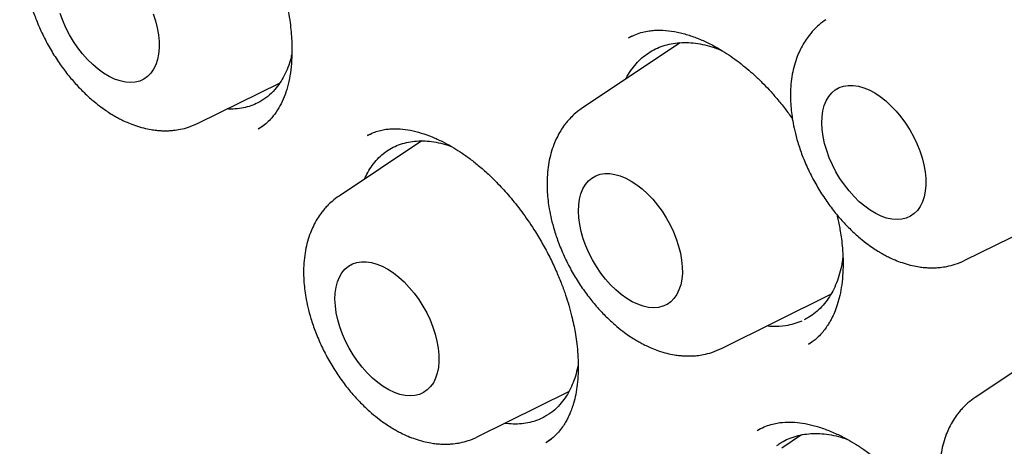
# Model space of a CAD drawing. Header units: millimetres. Extents: x 8 to 916, y 12 to 932.
# Tile 31 of 69: x 847.58 to 855.79, y 415.32 to 418.87. Entities that reach past the tile are written whole.
import ezdxf

# ---------------------------------------------------------------- set-up
doc = ezdxf.new("R2010")
doc.units = ezdxf.units.MM

msp = doc.modelspace()

# ---------------------------------------------------------------- linework, layer by layer
at = {"color": 7, "linetype": 'Continuous', "lineweight": 30}
for p, q in [((852.6798, 418.7352), (852.6565, 418.7242)), ((853.0836, 418.6819), (852.2686, 418.1388)), ((849.0637, 418.0106), (849.7464, 418.3484)), ((849.5641, 417.964), (849.6125, 417.9954)), ((850.5057, 417.9224), (850.4738, 417.9075)), ((850.928, 417.8634), (850.2387, 417.4041)), ((855.4563, 416.8683), (856.5932, 417.4308)), ((853.4264, 416.1335), (854.3396, 416.5854)), ((856.4282, 416.3156), (855.5414, 415.7247)), ((854.1534, 416.1697), (854.1819, 416.1888)), ((851.3965, 415.3988), (852.155, 415.7741)), ((851.9691, 415.3521), (852.0112, 415.3811)), ((854.0945, 415.4129), (853.9309, 415.3039))]:
    msp.add_line(p, q, dxfattribs=at)
at = {"color": 7, "linetype": 'Continuous', "lineweight": 30, "flags": 128}
for points in [[(848.688, 418.9238), (848.7074, 418.8642), (848.7224, 418.8052), (848.7325, 418.7474), (848.7379, 418.6914), (848.7383, 418.6378), (848.7339, 418.5874), (848.7246, 418.5406), (848.7105, 418.498), (848.6918, 418.46), (848.6688, 418.4272), (848.6416, 418.3998), (848.6107, 418.3782), (848.5762, 418.3626), (848.5387, 418.3532), (848.4986, 418.3501), (848.4563, 418.3533), (848.4122, 418.3629), (848.367, 418.3786), (848.321, 418.4004), (848.2749, 418.4279), (848.2291, 418.4609), (848.1842, 418.499), (848.1406, 418.5417), (848.0989, 418.5886), (848.0596, 418.6391), (848.023, 418.6927), (847.9897, 418.7488), (847.9599, 418.8067), (847.934, 418.8657), (847.9123, 418.9253)], [(854.2644, 418.0126), (854.2664, 418.0647), (854.2733, 418.1134), (854.285, 418.1581), (854.3014, 418.1985), (854.3223, 418.2339), (854.3474, 418.2641), (854.3765, 418.2886), (854.4093, 418.3073), (854.4453, 418.3198), (854.4841, 418.326), (854.5254, 418.326), (854.5687, 418.3195), (854.6134, 418.3069), (854.6591, 418.2881), (854.7052, 418.2634), (854.7512, 418.2331), (854.7966, 418.1975), (854.8409, 418.1571), (854.8836, 418.1122), (854.9242, 418.0634), (854.9622, 418.0113), (854.9972, 417.9564), (855.0288, 417.8993), (855.0567, 417.8408), (855.0805, 417.7814), (855.1, 417.7219), (855.1149, 417.6628), (855.1251, 417.605), (855.1304, 417.549), (855.1309, 417.4955), (855.1264, 417.445), (855.1171, 417.3982), (855.103, 417.3556), (855.0843, 417.3177), (855.0613, 417.2848), (855.0342, 417.2574), (855.0032, 417.2358), (854.9688, 417.2202), (854.9313, 417.2108), (854.8911, 417.2077), (854.8488, 417.211), (854.8047, 417.2205), (854.7595, 417.2363), (854.7135, 417.258), (854.6674, 417.2855), (854.6216, 417.3185), (854.5767, 417.3566), (854.5331, 417.3993), (854.4914, 417.4462), (854.4521, 417.4968), (854.4155, 417.5504), (854.3822, 417.6064), (854.3524, 417.6643), (854.3265, 417.7233), (854.3048, 417.7829), (854.2876, 417.8422), (854.2751, 417.9008), (854.2673, 417.9578), (854.2644, 418.0126)], [(852.2345, 417.2779), (852.2365, 417.3299), (852.2434, 417.3786), (852.2551, 417.4234), (852.2715, 417.4637), (852.2924, 417.4992), (852.3175, 417.5294), (852.3466, 417.5539), (852.3794, 417.5725), (852.4154, 417.5851), (852.4543, 417.5913), (852.4956, 417.5912), (852.5388, 417.5848), (852.5835, 417.5722), (852.6292, 417.5534), (852.6753, 417.5287), (852.7213, 417.4984), (852.7668, 417.4628), (852.8111, 417.4224), (852.8537, 417.3775), (852.8943, 417.3287), (852.9323, 417.2766), (852.9673, 417.2217), (852.9989, 417.1646), (853.0268, 417.1061), (853.0506, 417.0467), (853.0701, 416.9871), (853.085, 416.9281), (853.0952, 416.8703), (853.1005, 416.8143), (853.101, 416.7608), (853.0965, 416.7103), (853.0872, 416.6635), (853.0731, 416.6209), (853.0545, 416.5829), (853.0314, 416.5501), (853.0043, 416.5227), (852.9733, 416.5011), (852.9389, 416.4855), (852.9014, 416.4761), (852.8612, 416.473), (852.8189, 416.4762), (852.7749, 416.4858), (852.7296, 416.5015), (852.6837, 416.5233), (852.6375, 416.5508), (852.5917, 416.5838), (852.5468, 416.6219), (852.5033, 416.6646), (852.4616, 416.7115), (852.4222, 416.762), (852.3857, 416.8156), (852.3523, 416.8717), (852.3225, 416.9296), (852.2966, 416.9886), (852.275, 417.0482), (852.2578, 417.1075), (852.2452, 417.166), (852.2374, 417.223), (852.2345, 417.2779)], [(850.2046, 416.5432), (850.2066, 416.5952), (850.2135, 416.6439), (850.2253, 416.6887), (850.2416, 416.729), (850.2625, 416.7645), (850.2877, 416.7947), (850.3168, 416.8192), (850.3495, 416.8378), (850.3855, 416.8503), (850.4244, 416.8566), (850.4657, 416.8565), (850.5089, 416.8501), (850.5537, 416.8374), (850.5993, 416.8187), (850.6454, 416.794), (850.6915, 416.7637), (850.7369, 416.7281), (850.7812, 416.6876), (850.8239, 416.6428), (850.8644, 416.594), (850.9024, 416.5418), (850.9375, 416.4869), (850.9691, 416.4299), (850.9969, 416.3713), (851.0207, 416.312), (851.0402, 416.2524), (851.0551, 416.1934), (851.0653, 416.1356), (851.0707, 416.0796), (851.0711, 416.026), (851.0666, 415.9756), (851.0573, 415.9288), (851.0433, 415.8862), (851.0246, 415.8482), (851.0016, 415.8154), (850.9744, 415.788), (850.9434, 415.7663), (850.909, 415.7508), (850.8715, 415.7414), (850.8314, 415.7383), (850.789, 415.7415), (850.745, 415.7511), (850.6997, 415.7668), (850.6538, 415.7886), (850.6076, 415.8161), (850.5619, 415.8491), (850.5169, 415.8872), (850.4734, 415.9299), (850.4317, 415.9768), (850.3924, 416.0273), (850.3558, 416.0809), (850.3224, 416.137), (850.2926, 416.1949), (850.2668, 416.2539), (850.2451, 416.3134), (850.2279, 416.3728), (850.2153, 416.4313), (850.2075, 416.4883), (850.2046, 416.5432)]]:
    msp.add_lwpolyline(points, dxfattribs=at)
at = {"color": 7, "linetype": 'Continuous', "lineweight": 30}
for points, knots in [([(843.3294, 432.5039), (843.3054, 432.5014), (843.253, 432.4958), (843.1715, 432.4859), (843.0797, 432.4738), (842.9781, 432.459), (842.867, 432.4414), (842.7508, 432.421), (842.6016, 432.3922), (842.4279, 432.3542), (842.2344, 432.3057), (842.082, 432.2626), (841.9669, 432.2275), (841.8879, 432.2022), (841.8177, 432.1788), (841.7592, 432.1586), (841.7126, 432.142), (841.6772, 432.1292), (841.647, 432.1181), (841.616, 432.1065), (841.5788, 432.0923), (841.535, 432.0753), (841.479, 432.053), (841.4098, 432.0246), (841.3261, 431.989), (841.234, 431.948), (841.1359, 431.9024), (840.9996, 431.836), (840.8245, 431.7445), (840.661, 431.6507), (840.5414, 431.5776), (840.4696, 431.5324), (840.4036, 431.4894), (840.3474, 431.4518), (840.303, 431.4215), (840.2643, 431.3946), (840.2237, 431.366), (840.1736, 431.33), (840.1127, 431.2852), (840.0307, 431.2232), (839.9315, 431.1452), (839.821, 431.0542), (839.7144, 430.9623), (839.613, 430.871), (839.5167, 430.7806), (839.427, 430.693), (839.3435, 430.6084), (839.2659, 430.5271), (839.193, 430.4482), (839.1262, 430.3736), (839.0666, 430.3052), (839.0149, 430.2444), (838.9708, 430.1914), (838.9342, 430.1465), (838.9047, 430.1098), (838.8801, 430.0789), (838.8555, 430.0476), (838.8263, 430.0101), (838.79, 429.9627), (838.7469, 429.9053), (838.6781, 429.8117), (838.5876, 429.6837), (838.4798, 429.5224), (838.3758, 429.358), (838.2745, 429.1888), (838.1866, 429.0332), (838.1102, 428.8911), (838.0446, 428.7641), (837.9792, 428.6318), (837.9141, 428.4941), (837.8501, 428.3522), (837.795, 428.2238), (837.7503, 428.1157), (837.7174, 428.0336), (837.691, 427.966), (837.6716, 427.9154), (837.6581, 427.8798), (837.6479, 427.8524), (837.6371, 427.8233), (837.6228, 427.7843), (837.6043, 427.7331), (837.5814, 427.6686), (837.5551, 427.5926), (837.5256, 427.5049), (837.4931, 427.4053), (837.4461, 427.2554), (837.3889, 427.0614), (837.3262, 426.8291), (837.2709, 426.6062), (837.2225, 426.3931), (837.1823, 426.2007), (837.1488, 426.0269), (837.1196, 425.8647), (837.0914, 425.6955), (837.0638, 425.5141), (837.037, 425.3198), (837.0121, 425.1168), (836.9894, 424.9054), (836.969, 424.6859), (836.9512, 424.4543), (836.9363, 424.2108), (836.9242, 423.944), (836.9165, 423.6632), (836.9138, 423.3775), (836.9158, 423.1081), (836.9215, 422.8551), (836.9301, 422.6188), (836.9407, 422.4032), (836.9524, 422.2081), (836.9646, 422.0332), (836.977, 421.8739), (836.9898, 421.7243), (837.0067, 421.5439), (837.0298, 421.3205), (837.0617, 421.0473), (837.1003, 420.7519), (837.1429, 420.4589), (837.1886, 420.1712), (837.2366, 419.8918), (837.2907, 419.5992), (837.3644, 419.2278), (837.4608, 418.7828), (837.584, 418.2685), (837.7177, 417.7578), (837.8616, 417.2512), (838.0153, 416.7489), (838.1885, 416.2205), (838.3836, 415.6645), (838.6032, 415.0799), (838.837, 414.4963), (839.086, 413.9109), (839.35, 413.3248), (839.6289, 412.739), (839.9207, 412.158), (840.2249, 411.5827), (840.5187, 411.0545), (840.7992, 410.5721), (841.0645, 410.1329), (841.3398, 409.694), (841.6267, 409.2529), (841.9155, 408.8253), (842.2046, 408.412), (842.4928, 408.0138), (842.791, 407.6159), (843.0602, 407.2688), (843.2956, 406.9738), (843.4908, 406.7346), (843.6804, 406.5072), (843.8623, 406.2936), (844.0494, 406.0781), (844.2402, 405.8629), (844.4329, 405.6503), (844.612, 405.4567), (844.7697, 405.2893), (844.9149, 405.1377), (845.0567, 404.992), (845.2119, 404.835), (845.3762, 404.6719), (845.5489, 404.5035), (845.7296, 404.3309), (845.9224, 404.1505), (846.1274, 403.9629), (846.3446, 403.7688), (846.5708, 403.5718), (846.8282, 403.3535), (847.1101, 403.1219), (847.4129, 402.8821), (847.7068, 402.6578), (847.9614, 402.4705), (848.178, 402.3158), (848.3584, 402.1903), (848.5344, 402.0706), (848.7053, 401.9573), (848.8682, 401.8518), (849.0149, 401.759), (849.1444, 401.6788), (849.2574, 401.6101), (849.3445, 401.558), (849.4083, 401.5203), (849.4552, 401.4928), (849.5084, 401.4618), (849.5726, 401.4248), (849.6193, 401.3983), (849.6447, 401.3839)], [0, 0, 0, 0, 0.002248, 0.004902, 0.007964, 0.011434, 0.015314, 0.019578, 0.023846, 0.031352, 0.038444, 0.045121, 0.048305, 0.051361, 0.054037, 0.056262, 0.058038, 0.059364, 0.060325, 0.061493, 0.062916, 0.064596, 0.066531, 0.069363, 0.07261, 0.076267, 0.080169, 0.084207, 0.092535, 0.101386, 0.104454, 0.107582, 0.110495, 0.112911, 0.114831, 0.116256, 0.117962, 0.120166, 0.122866, 0.126066, 0.131191, 0.136355, 0.141352, 0.146183, 0.150847, 0.155343, 0.159427, 0.163362, 0.167146, 0.170676, 0.173823, 0.176588, 0.178969, 0.180966, 0.18258, 0.183837, 0.185048, 0.186679, 0.188728, 0.191197, 0.19404, 0.200621, 0.207166, 0.213674, 0.220154, 0.22683, 0.231359, 0.236011, 0.240786, 0.245685, 0.250705, 0.255694, 0.258982, 0.26176, 0.264031, 0.265794, 0.266825, 0.267595, 0.268528, 0.269718, 0.271471, 0.273587, 0.276068, 0.278912, 0.282119, 0.285673, 0.293254, 0.300439, 0.307232, 0.313634, 0.319646, 0.324359, 0.328945, 0.333813, 0.33899, 0.344475, 0.350268, 0.35601, 0.362023, 0.368305, 0.374851, 0.38164, 0.389577, 0.397027, 0.40399, 0.410483, 0.416512, 0.422076, 0.426897, 0.431304, 0.435297, 0.438909, 0.442582, 0.448832, 0.455581, 0.462829, 0.470575, 0.477011, 0.483753, 0.490801, 0.498088, 0.510393, 0.522567, 0.534607, 0.54651, 0.558279, 0.569944, 0.583633, 0.597335, 0.611048, 0.624765, 0.638731, 0.652691, 0.666641, 0.680576, 0.694492, 0.705415, 0.716369, 0.72741, 0.738689, 0.750205, 0.760654, 0.771269, 0.782041, 0.792972, 0.799929, 0.806752, 0.813254, 0.819436, 0.825299, 0.832183, 0.838573, 0.844468, 0.849868, 0.854049, 0.858637, 0.863638, 0.869052, 0.87443, 0.880162, 0.886247, 0.892685, 0.899474, 0.906612, 0.913784, 0.923375, 0.932652, 0.941616, 0.950267, 0.95586, 0.961316, 0.966633, 0.971812, 0.97678, 0.98136, 0.985065, 0.988465, 0.991559, 0.992912, 0.994219, 0.995786, 0.997713, 1, 1, 1, 1]), ([(843.8444, 431.1277), (843.8612, 431.1288), (843.9432, 431.1338), (844.0928, 431.1373), (844.2931, 431.138), (844.4956, 431.1326), (844.6999, 431.1216), (844.906, 431.1049), (845.1138, 431.0826), (845.3233, 431.0547), (845.5343, 431.0212), (845.7469, 430.982), (845.9609, 430.9372), (846.1762, 430.8869), (846.3928, 430.831), (846.6106, 430.7696), (846.8295, 430.7026), (847.0495, 430.6301), (847.2703, 430.5522), (847.4921, 430.4688), (847.7147, 430.38), (847.9379, 430.2858), (848.1618, 430.1862), (848.3862, 430.0813), (848.611, 429.9711), (848.8362, 429.8557), (849.0617, 429.7351), (849.2874, 429.6093), (849.5132, 429.4784), (849.739, 429.3424), (849.9647, 429.2014), (850.1903, 429.0555), (850.4157, 428.9046), (850.6407, 428.7488), (850.8653, 428.5883), (851.0893, 428.423), (851.3128, 428.2531), (851.5357, 428.0785), (851.7577, 427.8993), (851.9789, 427.7157), (852.1992, 427.5277), (852.4185, 427.3353), (852.6366, 427.1386), (852.8536, 426.9378), (853.0693, 426.7328), (853.2836, 426.5238), (853.4965, 426.3108), (853.7078, 426.0939), (853.9176, 425.8732), (854.1257, 425.6488), (854.332, 425.4207), (854.5365, 425.1891), (854.739, 424.9541), (854.9396, 424.7156), (855.138, 424.4739), (855.3343, 424.229), (855.5284, 423.981), (855.7202, 423.73), (855.9096, 423.4761), (856.0965, 423.2194), (856.2809, 422.96), (856.4627, 422.6979), (856.6419, 422.4334), (856.8183, 422.1664), (856.9919, 421.8972), (857.1626, 421.6257), (857.3304, 421.3521), (857.4953, 421.0765), (857.657, 420.7991), (857.8156, 420.5198), (857.9711, 420.2389), (858.1233, 419.9564), (858.2721, 419.6724), (858.4177, 419.3871), (858.5598, 419.1005), (858.6984, 418.8128), (858.8336, 418.5241), (858.9651, 418.2345), (859.0931, 417.944), (859.2173, 417.6529), (859.3379, 417.3612), (859.4546, 417.069), (859.5676, 416.7765), (859.6767, 416.4837), (859.782, 416.1907), (859.8833, 415.8978), (859.9806, 415.605), (860.0739, 415.3123), (860.1632, 415.02), (860.2484, 414.7281), (860.3295, 414.4368), (860.4065, 414.1461), (860.4793, 413.8562), (860.5479, 413.5671), (860.6123, 413.279), (860.6724, 412.9921), (860.7283, 412.7063), (860.7799, 412.4219), (860.8273, 412.1389), (860.8703, 411.8574), (860.9089, 411.5776), (860.9433, 411.2995), (860.9733, 411.0233), (860.9989, 410.7491), (861.0201, 410.4769), (861.037, 410.2069), (861.0495, 409.9391), (861.0576, 409.6738), (861.0614, 409.4109), (861.0607, 409.1506), (861.0557, 408.893), (861.0463, 408.6382), (861.0326, 408.3862), (861.0144, 408.1372), (860.992, 407.8913), (860.9652, 407.6485), (860.9341, 407.409), (860.8986, 407.1728), (860.8589, 406.94), (860.8149, 406.7107), (860.7666, 406.4851), (860.7141, 406.2631), (860.6574, 406.0448), (860.5965, 405.8304), (860.5315, 405.6199), (860.4623, 405.4134), (860.3889, 405.2109), (860.3115, 405.0126), (860.2301, 404.8185), (860.1446, 404.6286), (860.0551, 404.4431), (859.9616, 404.262), (859.8643, 404.0853), (859.7627, 403.9135), (859.6877, 403.792), (859.6455, 403.7291), (859.6396, 403.7204)], [0, 0, 0, 0, 0.001943, 0.009534, 0.017121, 0.024703, 0.03228, 0.039854, 0.047423, 0.054988, 0.062551, 0.07011, 0.077667, 0.085221, 0.092773, 0.100324, 0.107872, 0.11542, 0.122966, 0.130511, 0.138056, 0.1456, 0.153143, 0.160686, 0.168229, 0.175772, 0.183315, 0.190858, 0.198401, 0.205944, 0.213488, 0.221032, 0.228576, 0.23612, 0.243665, 0.251211, 0.258757, 0.266303, 0.27385, 0.281397, 0.288945, 0.296493, 0.304041, 0.31159, 0.31914, 0.32669, 0.33424, 0.341791, 0.349342, 0.356894, 0.364445, 0.371998, 0.37955, 0.387103, 0.394656, 0.40221, 0.409764, 0.417318, 0.424872, 0.432426, 0.439981, 0.447536, 0.455091, 0.462646, 0.470201, 0.477756, 0.485311, 0.492867, 0.500422, 0.507977, 0.515533, 0.523088, 0.530643, 0.538198, 0.545754, 0.553309, 0.560863, 0.568418, 0.575973, 0.583527, 0.591081, 0.598635, 0.606188, 0.613742, 0.621295, 0.628847, 0.6364, 0.643952, 0.651503, 0.659055, 0.666606, 0.674156, 0.681706, 0.689256, 0.696805, 0.704353, 0.711902, 0.719449, 0.726996, 0.734543, 0.742089, 0.749635, 0.75718, 0.764725, 0.772269, 0.779813, 0.787356, 0.794899, 0.802442, 0.809984, 0.817526, 0.825068, 0.83261, 0.840151, 0.847693, 0.855234, 0.862776, 0.870318, 0.877861, 0.885404, 0.892948, 0.900493, 0.908039, 0.915586, 0.923136, 0.930687, 0.93824, 0.945795, 0.953354, 0.960915, 0.96848, 0.976049, 0.983621, 0.991198, 0.99878, 1, 1, 1, 1]), ([(843.853, 430.9067), (843.8178, 430.9033), (843.7427, 430.8961), (843.6258, 430.8821), (843.4971, 430.8643), (843.357, 430.8419), (843.207, 430.8143), (843.0475, 430.7808), (842.8791, 430.7407), (842.7015, 430.6928), (842.5287, 430.6403), (842.3618, 430.5839), (842.2035, 430.5253), (842.0474, 430.4621), (841.8988, 430.3966), (841.7623, 430.3317), (841.6375, 430.2684), (841.5241, 430.2073), (841.4207, 430.1486), (841.3251, 430.0916), (841.2375, 430.0371), (841.158, 429.9855), (841.089, 429.9392), (841.0303, 429.8986), (840.9815, 429.864), (840.9404, 429.8342), (840.9023, 429.8061), (840.8624, 429.7762), (840.8171, 429.7416), (840.765, 429.7008), (840.7047, 429.6524), (840.636, 429.5956), (840.5594, 429.53), (840.475, 429.455), (840.3844, 429.3711), (840.26, 429.2506), (840.1074, 429.0928), (839.9275, 428.8894), (839.7508, 428.671), (839.5783, 428.4367), (839.4434, 428.2355), (839.3415, 428.0726), (839.2693, 427.9519), (839.1992, 427.8293), (839.1324, 427.7068), (839.0649, 427.5777), (838.9993, 427.4458), (838.9367, 427.3136), (838.8823, 427.1935), (838.8357, 427.0859), (838.7962, 426.9915), (838.7634, 426.9106), (838.7386, 426.8475), (838.7187, 426.796), (838.7006, 426.7484), (838.68, 426.6932), (838.6568, 426.6296), (838.6315, 426.5584), (838.5986, 426.4631), (838.5579, 426.3405), (838.5095, 426.1862), (838.4565, 426.0057), (838.4006, 425.8), (838.3439, 425.5706), (838.2897, 425.3276), (838.2389, 425.0711), (838.1919, 424.8006), (838.155, 424.5527), (838.1265, 424.3314), (838.1053, 424.1443), (838.0873, 423.9617), (838.0727, 423.7894), (838.0612, 423.629), (838.0523, 423.4833), (838.0457, 423.3521), (838.0408, 423.2353), (838.0372, 423.1317), (838.0348, 423.0442), (838.0332, 422.9716), (838.0321, 422.9082), (838.0312, 422.844), (838.0306, 422.7734), (838.0302, 422.6937), (838.0304, 422.6048), (838.0311, 422.5065), (838.0329, 422.3789), (838.0366, 422.219), (838.0433, 422.0263), (838.0529, 421.8213), (838.0657, 421.6068), (838.0819, 421.3829), (838.1032, 421.1348), (838.1307, 420.861), (838.1659, 420.56), (838.2079, 420.2454), (838.2577, 419.915), (838.316, 419.5687), (838.3837, 419.2061), (838.4611, 418.8293), (838.5488, 418.4384), (838.6469, 418.0359), (838.756, 417.6222), (838.8763, 417.1977), (839.0093, 416.7603), (839.1566, 416.3074), (839.3189, 415.8393), (839.4971, 415.3566), (839.6894, 414.8667), (839.8937, 414.3754), (840.1064, 413.8912), (840.3266, 413.4156), (840.5534, 412.949), (840.7879, 412.4889), (841.0404, 412.0153), (841.3119, 411.5295), (841.6028, 411.0332), (841.9014, 410.5472), (842.2068, 410.0721), (842.5185, 409.6082), (842.836, 409.1558), (843.1586, 408.7154), (843.5012, 408.2671), (843.8641, 407.8131), (844.2475, 407.3557), (844.6346, 406.9153), (845.0246, 406.4921), (845.4169, 406.0862), (845.8106, 405.6979), (846.2052, 405.3273), (846.6, 404.9743), (846.994, 404.6395), (847.3851, 404.3237), (847.7713, 404.0277), (848.1513, 403.7519), (848.5242, 403.4955), (848.9094, 403.2453), (849.3054, 403.0037), (849.7108, 402.7732), (850.1044, 402.5652), (850.4859, 402.3787), (850.855, 402.2123), (851.1931, 402.0725), (851.5019, 401.9553), (851.7835, 401.8568), (852.0584, 401.7689), (852.3166, 401.6939), (852.5589, 401.6303), (852.7405, 401.5873), (852.8741, 401.558), (852.9599, 401.5401), (853.0395, 401.5242), (853.1055, 401.5117), (853.1564, 401.5023), (853.1936, 401.4957), (853.224, 401.4904), (853.2537, 401.4853), (853.2892, 401.4793), (853.3348, 401.4719), (853.3906, 401.4631), (853.4578, 401.4531), (853.5367, 401.442), (853.6274, 401.4302), (853.729, 401.4182), (853.8412, 401.4064), (853.961, 401.3956), (854.153, 401.3813), (854.4098, 401.3699), (854.7258, 401.3695), (855.031, 401.3827), (855.3111, 401.4072), (855.5674, 401.4404), (855.8004, 401.4795), (856.0225, 401.5256), (856.2316, 401.5769), (856.4266, 401.6323), (856.5816, 401.6819), (856.7007, 401.7234), (856.7869, 401.755), (856.8656, 401.7853), (856.9338, 401.8126), (856.9861, 401.8343), (857.0244, 401.8506), (857.0541, 401.8635), (857.0844, 401.8767), (857.1199, 401.8926), (857.17, 401.9154), (857.2367, 401.9467), (857.322, 401.9884), (857.4201, 402.0386), (857.5305, 402.0981), (857.6656, 402.1752), (857.8229, 402.2716), (857.9999, 402.3893), (858.1798, 402.5193), (858.3619, 402.6625), (858.5454, 402.8193), (858.7308, 402.9921), (858.9172, 403.1818), (859.1034, 403.3897), (859.2892, 403.6159), (859.4076, 403.7792), (859.4679, 403.8623)], [0, 0, 0, 0, 0.002725, 0.005812, 0.009262, 0.013074, 0.01725, 0.021704, 0.026508, 0.031662, 0.037167, 0.041822, 0.046702, 0.051672, 0.056362, 0.060752, 0.064771, 0.068499, 0.071938, 0.075087, 0.078162, 0.080899, 0.083297, 0.085358, 0.08708, 0.088466, 0.089732, 0.091161, 0.092757, 0.094633, 0.096837, 0.099369, 0.10223, 0.105419, 0.108935, 0.112666, 0.119997, 0.127323, 0.135227, 0.143125, 0.151016, 0.154733, 0.15845, 0.162164, 0.165862, 0.16937, 0.173497, 0.177234, 0.180581, 0.183539, 0.186107, 0.188286, 0.190076, 0.191175, 0.192401, 0.193859, 0.195544, 0.197407, 0.199432, 0.20294, 0.206847, 0.211152, 0.216466, 0.222019, 0.227794, 0.233792, 0.240011, 0.246453, 0.250607, 0.254829, 0.258854, 0.262592, 0.266044, 0.269209, 0.271932, 0.2744, 0.276613, 0.278473, 0.279901, 0.281161, 0.28244, 0.283903, 0.285552, 0.287387, 0.289406, 0.29161, 0.295225, 0.299183, 0.303311, 0.307601, 0.312051, 0.316662, 0.322303, 0.328168, 0.334255, 0.340566, 0.347221, 0.354107, 0.361225, 0.368574, 0.376155, 0.383826, 0.391719, 0.399836, 0.408176, 0.416898, 0.42585, 0.435017, 0.444186, 0.453292, 0.462174, 0.470994, 0.479754, 0.488453, 0.498265, 0.507998, 0.517653, 0.527229, 0.536727, 0.546147, 0.555488, 0.564752, 0.575243, 0.585632, 0.59592, 0.606105, 0.616189, 0.626171, 0.636051, 0.645829, 0.655506, 0.66505, 0.674393, 0.683533, 0.692471, 0.701206, 0.711141, 0.720799, 0.730182, 0.739289, 0.748119, 0.756674, 0.763646, 0.770444, 0.777124, 0.78369, 0.789374, 0.79497, 0.797145, 0.799305, 0.801363, 0.803092, 0.804245, 0.805176, 0.805885, 0.806524, 0.807411, 0.808555, 0.809956, 0.811614, 0.813627, 0.815923, 0.818501, 0.821362, 0.824498, 0.827702, 0.836171, 0.844473, 0.852609, 0.860579, 0.86721, 0.873722, 0.880034, 0.886038, 0.891735, 0.897122, 0.899843, 0.902477, 0.904964, 0.907071, 0.908774, 0.909829, 0.910651, 0.91156, 0.91268, 0.914011, 0.916311, 0.919053, 0.922237, 0.925864, 0.929933, 0.93574, 0.941851, 0.948262, 0.954797, 0.961618, 0.968724, 0.976116, 0.983793, 0.991754, 1, 1, 1, 1]), ([(849.5939, 430.8941), (850.0883, 430.5946), (851.0665, 430.002), (852.4994, 428.8863), (853.8651, 427.649), (855.1489, 426.296), (856.3393, 424.858), (857.4286, 423.3591), (858.4105, 421.8213), (859.3725, 420.0996), (860.271, 418.207), (861.0561, 416.1751), (861.5523, 414.5272), (861.8541, 413.2602), (862.0342, 412.3464), (862.1717, 411.4625), (862.2687, 410.6104), (862.3271, 409.7917), (862.3594, 408.6089), (862.2783, 407.1086), (861.9602, 405.392), (861.4305, 403.8616), (860.6953, 402.5466), (859.7723, 401.4621), (858.6732, 400.6334), (857.4846, 400.069), (856.6102, 399.9165), (856.2049, 399.8458)], [0, 0, 0, 0, 0.0449594, 0.0889461, 0.1319649, 0.1740169, 0.2150916, 0.2551992, 0.2943472, 0.3325366, 0.3819389, 0.4296368, 0.4756362, 0.4980029, 0.5199419, 0.5414542, 0.5625406, 0.5832018, 0.6034392, 0.6541352, 0.704767, 0.7553346, 0.8058208, 0.8562052, 0.9064887, 0.9566629, 1, 1, 1, 1]), ([(848.161, 420.5717), (848.1745, 420.5783), (848.2001, 420.5907), (848.2422, 420.6046), (848.2851, 420.6139), (848.3468, 420.6204), (848.4228, 420.6183), (848.5151, 420.6021), (848.6076, 420.5742), (848.6953, 420.5381), (848.7759, 420.4972), (848.8514, 420.4523), (848.9252, 420.4022), (849.001, 420.3442), (849.0822, 420.2743), (849.1702, 420.1888), (849.2658, 420.0835), (849.3542, 419.9722), (849.4335, 419.86), (849.5026, 419.7517), (849.57, 419.6333), (849.6322, 419.5092), (849.686, 419.3856), (849.7298, 419.2684), (849.7643, 419.1595), (849.7908, 419.0599), (849.8116, 418.9647), (849.8268, 418.8755), (849.8372, 418.7923), (849.8434, 418.7152), (849.8462, 418.6383), (849.8449, 418.5504), (849.837, 418.4548), (849.8203, 418.3576), (849.7963, 418.2697), (849.7651, 418.1905), (849.7259, 418.1186), (849.6836, 418.0612), (849.6367, 418.0125), (849.5962, 417.9816), (849.5746, 417.9694), (849.5632, 417.963)], [0, 0, 0, 0, 0.024496, 0.046202, 0.065129, 0.081862, 0.115838, 0.149966, 0.181052, 0.208977, 0.234317, 0.257129, 0.279269, 0.302542, 0.327133, 0.354836, 0.386124, 0.421021, 0.446308, 0.473211, 0.501735, 0.531532, 0.559993, 0.586598, 0.611213, 0.633825, 0.654467, 0.676663, 0.696074, 0.713739, 0.732985, 0.754057, 0.78262, 0.811791, 0.841258, 0.870455, 0.8993, 0.929692, 0.951252, 0.974504, 1, 1, 1, 1]), ([(847.9059, 420.0159), (847.886, 420.0016), (847.8507, 419.9762), (847.8093, 419.9364), (847.7796, 419.9033), (847.7519, 419.8683), (847.7217, 419.8237), (847.6915, 419.7687), (847.6641, 419.7055), (847.6416, 419.6373), (847.6242, 419.5606), (847.6132, 419.4796), (847.609, 419.3964), (847.6111, 419.3168), (847.6177, 419.2428), (847.6285, 419.169), (847.6452, 419.0864), (847.6711, 418.9902), (847.7085, 418.8809), (847.7583, 418.7642), (847.8185, 418.6481), (847.8851, 418.5396), (847.9555, 418.441), (848.0284, 418.3526), (848.1021, 418.2747), (848.1731, 418.2091), (848.2372, 418.1573), (848.2914, 418.1183), (848.3337, 418.0908), (848.3686, 418.07), (848.4006, 418.0522), (848.4388, 418.0328), (848.486, 418.0114), (848.5439, 417.9893), (848.6071, 417.9705), (848.6658, 417.9582), (848.7137, 417.9517), (848.752, 417.9487), (848.7858, 417.9477), (848.8213, 417.9484), (848.8642, 417.9516), (848.9197, 417.9601), (848.9893, 417.9776), (849.0373, 417.9989), (849.0637, 418.0106)], [0, 0, 0, 0, 0.02616, 0.046568, 0.061256, 0.074241, 0.095435, 0.119758, 0.141433, 0.16843, 0.195465, 0.223831, 0.252562, 0.279454, 0.30231, 0.324711, 0.351331, 0.382185, 0.417268, 0.456396, 0.495524, 0.533044, 0.569002, 0.603442, 0.636398, 0.667532, 0.694112, 0.715546, 0.732923, 0.743778, 0.755741, 0.769465, 0.786837, 0.808052, 0.832987, 0.855911, 0.872109, 0.885093, 0.896957, 0.908007, 0.922151, 0.942166, 0.968109, 1, 1, 1, 1]), ([(854.9063, 419.5802), (854.924, 419.5895), (854.9569, 419.607), (855.0059, 419.6249), (855.0512, 419.6375), (855.091, 419.6452), (855.1232, 419.6493), (855.149, 419.6514), (855.189, 419.6533), (855.2412, 419.652), (855.3085, 419.6441), (855.3762, 419.6311), (855.4578, 419.6085), (855.5545, 419.5726), (855.6473, 419.5282), (855.7305, 419.4808), (855.7956, 419.4391), (855.8531, 419.3985), (855.8992, 419.3633), (855.9338, 419.3354), (855.9606, 419.3129), (855.985, 419.2916), (856.0125, 419.2669), (856.0518, 419.23), (856.1045, 419.1774), (856.1712, 419.1047), (856.2382, 419.0239), (856.3027, 418.9383), (856.3605, 418.8544), (856.414, 418.7692), (856.47, 418.6715), (856.5251, 418.5636), (856.5763, 418.4481), (856.616, 418.3442), (856.6464, 418.2516), (856.6723, 418.1588), (856.6945, 418.0609), (856.7123, 417.9541), (856.7236, 417.8438), (856.7274, 417.7303), (856.7222, 417.6155), (856.7071, 417.504), (856.6818, 417.3993), (856.6472, 417.3046), (856.604, 417.2214), (856.5622, 417.1621), (856.5241, 417.1181), (856.4927, 417.0876), (856.4575, 417.0594), (856.4322, 417.043), (856.4184, 417.0342)], [0, 0, 0, 0, 0.024347, 0.045291, 0.062817, 0.079992, 0.091645, 0.098796, 0.105952, 0.131854, 0.150043, 0.170766, 0.19536, 0.223891, 0.256396, 0.276355, 0.296418, 0.313372, 0.327016, 0.337337, 0.344281, 0.351028, 0.359308, 0.369122, 0.386923, 0.40826, 0.433146, 0.454152, 0.476316, 0.497469, 0.517495, 0.547167, 0.573917, 0.597741, 0.618648, 0.637464, 0.661559, 0.686534, 0.712852, 0.741341, 0.771992, 0.803681, 0.835248, 0.86673, 0.897571, 0.926778, 0.940786, 0.956681, 0.976417, 1, 1, 1, 1]), ([(854.2984, 418.8735), (854.2786, 418.8593), (854.2432, 418.8338), (854.2019, 418.7941), (854.1721, 418.7609), (854.1445, 418.726), (854.1142, 418.6814), (854.084, 418.6263), (854.0566, 418.5631), (854.0342, 418.4949), (854.0167, 418.4182), (854.0057, 418.3372), (854.0015, 418.254), (854.0036, 418.1745), (854.0103, 418.1005), (854.021, 418.0266), (854.0377, 417.944), (854.0636, 417.8478), (854.101, 417.7385), (854.1508, 417.6218), (854.211, 417.5057), (854.2776, 417.3972), (854.3481, 417.2986), (854.4209, 417.2103), (854.4946, 417.1323), (854.5656, 417.0668), (854.6297, 417.0149), (854.6839, 416.9759), (854.7263, 416.9484), (854.7611, 416.9276), (854.7931, 416.9099), (854.8313, 416.8904), (854.8785, 416.8691), (854.9364, 416.847), (854.9996, 416.8281), (855.0583, 416.8158), (855.1062, 416.8093), (855.1445, 416.8063), (855.1783, 416.8053), (855.2138, 416.806), (855.2568, 416.8093), (855.3122, 416.8178), (855.3819, 416.8353), (855.4298, 416.8565), (855.4562, 416.8683)], [0, 0, 0, 0, 0.02616, 0.046568, 0.061256, 0.074241, 0.095435, 0.119758, 0.141433, 0.16843, 0.195465, 0.223831, 0.252562, 0.279454, 0.30231, 0.324711, 0.351331, 0.382185, 0.417268, 0.456396, 0.495524, 0.533044, 0.569002, 0.603442, 0.636398, 0.667532, 0.694112, 0.715546, 0.732923, 0.743778, 0.755741, 0.769465, 0.786837, 0.808052, 0.832987, 0.855911, 0.872109, 0.885093, 0.896957, 0.908007, 0.922151, 0.942166, 0.968109, 1, 1, 1, 1]), ([(852.6532, 418.7225), (852.6729, 418.7327), (852.7095, 418.7517), (852.7665, 418.7699), (852.8183, 418.7807), (852.8826, 418.7876), (852.9628, 418.7866), (853.0577, 418.7724), (853.1549, 418.7465), (853.2499, 418.7111), (853.3423, 418.6677), (853.4274, 418.6199), (853.5046, 418.5698), (853.5731, 418.5202), (853.6383, 418.4682), (853.7021, 418.4122), (853.7641, 418.3528), (853.8272, 418.2872), (853.8916, 418.2143), (853.9567, 418.1343), (853.9982, 418.0767), (854.0184, 418.0486)], [0, 0, 0, 0, 0.065434, 0.12153, 0.168275, 0.205699, 0.275176, 0.347439, 0.415274, 0.477484, 0.537381, 0.596274, 0.642553, 0.687142, 0.729773, 0.770466, 0.814095, 0.855494, 0.901492, 0.952104, 1, 1, 1, 1]), ([(852.63, 418.3797), (852.6311, 418.382), (852.6426, 418.4074), (852.6706, 418.4506), (852.7139, 418.5073), (852.7632, 418.5561), (852.8172, 418.5974), (852.8767, 418.6313), (852.9405, 418.6569), (853.0078, 418.6742), (853.0784, 418.6833), (853.1528, 418.684), (853.2295, 418.6763), (853.3078, 418.6598), (853.3741, 418.6404), (853.4148, 418.6234), (853.4289, 418.6176)], [0, 0, 0, 0, 0.007819, 0.087172, 0.167826, 0.245928, 0.324578, 0.404073, 0.484727, 0.562548, 0.640909, 0.720974, 0.801628, 0.879731, 0.95838, 1, 1, 1, 1]), ([(849.8447, 418.5883), (849.8419, 418.575), (849.8334, 418.5354), (849.8126, 418.4753), (849.7828, 418.4075), (849.7465, 418.3457), (849.7009, 418.2865), (849.6453, 418.2317), (849.5995, 418.203), (849.5765, 418.1887)], [0, 0, 0, 0, 0.071307, 0.211739, 0.353146, 0.497628, 0.643173, 0.820596, 1, 1, 1, 1]), ([(849.5765, 418.1887), (849.5576, 418.1791), (849.5195, 418.1599), (849.457, 418.1409), (849.3903, 418.1303), (849.3392, 418.1269), (849.31, 418.1296), (849.3052, 418.1301)], [0, 0, 0, 0, 0.233801, 0.469226, 0.70977, 0.952084, 1, 1, 1, 1]), ([(852.2686, 418.1388), (852.2487, 418.1245), (852.2133, 418.0991), (852.172, 418.0593), (852.1422, 418.0262), (852.1146, 417.9912), (852.0843, 417.9467), (852.0541, 417.8916), (852.0267, 417.8284), (852.0043, 417.7602), (851.9868, 417.6835), (851.9758, 417.6025), (851.9716, 417.5193), (851.9737, 417.4398), (851.9804, 417.3657), (851.9911, 417.2919), (852.0079, 417.2093), (852.0337, 417.1131), (852.0712, 417.0038), (852.1209, 416.8871), (852.1811, 416.771), (852.2477, 416.6625), (852.3182, 416.5639), (852.391, 416.4755), (852.4647, 416.3976), (852.5357, 416.332), (852.5998, 416.2802), (852.654, 416.2412), (852.6964, 416.2137), (852.7313, 416.1929), (852.7633, 416.1751), (852.8014, 416.1557), (852.8486, 416.1344), (852.9065, 416.1122), (852.9697, 416.0934), (853.0284, 416.0811), (853.0763, 416.0746), (853.1146, 416.0716), (853.1484, 416.0706), (853.184, 416.0713), (853.2269, 416.0745), (853.2823, 416.083), (853.352, 416.1005), (853.3999, 416.1218), (853.4264, 416.1335)], [0, 0, 0, 0, 0.0261602, 0.0465679, 0.0612556, 0.0742408, 0.0954345, 0.1197579, 0.1414326, 0.1684303, 0.1954649, 0.223831, 0.2525617, 0.2794544, 0.30231, 0.324711, 0.351331, 0.3821848, 0.4172681, 0.4563963, 0.4955241, 0.5330438, 0.5690023, 0.6034415, 0.6363979, 0.6675319, 0.6941122, 0.7155464, 0.7329229, 0.7437782, 0.7557412, 0.7694654, 0.7868374, 0.8080518, 0.8329871, 0.8559105, 0.8721093, 0.8850932, 0.8969571, 0.9080069, 0.9221509, 0.9421663, 0.9681089, 1, 1, 1, 1]), ([(850.4754, 417.9084), (850.4915, 417.9167), (850.5215, 417.9323), (850.5693, 417.9484), (850.6144, 417.9585), (850.6741, 417.9657), (850.7461, 417.9656), (850.8326, 417.9538), (850.9225, 417.9312), (851.0122, 417.899), (851.0971, 417.8604), (851.1747, 417.8184), (851.2484, 417.7728), (851.3228, 417.721), (851.4019, 417.6591), (851.4871, 417.584), (851.5788, 417.493), (851.6765, 417.3832), (851.7778, 417.2536), (851.8671, 417.1217), (851.9425, 416.9948), (852.0019, 416.8824), (852.0527, 416.7735), (852.0943, 416.6723), (852.1275, 416.5798), (852.1551, 416.4921), (852.177, 416.411), (852.1942, 416.3358), (852.2079, 416.2644), (852.2195, 416.1888), (852.2286, 416.104), (852.2334, 416.0133), (852.2325, 415.9217), (852.2256, 415.8334), (852.2127, 415.7509), (852.1982, 415.6908), (852.1857, 415.6503), (852.1776, 415.6271), (852.1699, 415.6066), (852.1624, 415.5887), (852.1542, 415.5703), (852.143, 415.547), (852.126, 415.5156), (852.1009, 415.4762), (852.0667, 415.4326), (852.0217, 415.387), (851.9841, 415.3617), (851.964, 415.3482)], [0, 0, 0, 0, 0.027248, 0.050734, 0.070452, 0.086725, 0.117805, 0.148533, 0.17831, 0.206987, 0.233287, 0.256578, 0.27758, 0.299678, 0.323282, 0.348911, 0.377586, 0.409359, 0.444249, 0.48227, 0.509372, 0.536652, 0.561938, 0.585191, 0.606357, 0.625367, 0.645369, 0.662335, 0.677826, 0.695943, 0.716888, 0.740551, 0.76513, 0.789915, 0.814917, 0.839236, 0.848198, 0.856379, 0.863786, 0.870423, 0.876506, 0.884851, 0.898998, 0.917615, 0.940663, 0.96812, 1, 1, 1, 1]), ([(850.4502, 417.5451), (850.4589, 417.5639), (850.4778, 417.6049), (850.5142, 417.6608), (850.558, 417.7137), (850.6071, 417.7588), (850.6612, 417.7962), (850.7195, 417.8257), (850.7828, 417.8473), (850.8497, 417.8604), (850.9195, 417.8652), (850.9918, 417.8618), (851.0674, 417.8494), (851.1292, 417.8343), (851.1658, 417.8205), (851.1759, 417.8167)], [0, 0, 0, 0, 0.068716, 0.150069, 0.232003, 0.315132, 0.39534, 0.476693, 0.558628, 0.641756, 0.721965, 0.80273, 0.885252, 0.968381, 1, 1, 1, 1]), ([(850.2387, 417.4041), (850.2188, 417.3898), (850.1834, 417.3644), (850.1421, 417.3246), (850.1124, 417.2915), (850.0847, 417.2565), (850.0544, 417.2119), (850.0243, 417.1569), (849.9968, 417.0937), (849.9744, 417.0255), (849.957, 416.9488), (849.946, 416.8678), (849.9418, 416.7846), (849.9438, 416.705), (849.9505, 416.631), (849.9612, 416.5572), (849.978, 416.4746), (850.0038, 416.3783), (850.0413, 416.2691), (850.0911, 416.1524), (850.1513, 416.0363), (850.2179, 415.9278), (850.2883, 415.8292), (850.3611, 415.7408), (850.4348, 415.6629), (850.5059, 415.5973), (850.5699, 415.5455), (850.6242, 415.5064), (850.6665, 415.479), (850.7014, 415.4582), (850.7334, 415.4404), (850.7715, 415.421), (850.8187, 415.3996), (850.8766, 415.3775), (850.9398, 415.3587), (850.9985, 415.3464), (851.0465, 415.3399), (851.0847, 415.3368), (851.1185, 415.3359), (851.1541, 415.3366), (851.197, 415.3398), (851.2525, 415.3483), (851.3221, 415.3658), (851.3701, 415.3871), (851.3965, 415.3988)], [0, 0, 0, 0, 0.02616, 0.046568, 0.061256, 0.074241, 0.095435, 0.119758, 0.141433, 0.16843, 0.195465, 0.223831, 0.252562, 0.279454, 0.30231, 0.324711, 0.351331, 0.382185, 0.417268, 0.456396, 0.495524, 0.533044, 0.569002, 0.603442, 0.636398, 0.667532, 0.694112, 0.715546, 0.732923, 0.743778, 0.755741, 0.769465, 0.786837, 0.808052, 0.832987, 0.855911, 0.872109, 0.885093, 0.896957, 0.908007, 0.922151, 0.942166, 0.968109, 1, 1, 1, 1]), ([(854.3884, 417.2517), (854.3916, 417.239), (854.399, 417.2088), (854.4087, 417.1619), (854.4188, 417.1063), (854.4284, 417.0421), (854.4368, 416.9649), (854.4417, 416.8783), (854.4415, 416.7835), (854.4344, 416.6883), (854.42, 416.5969), (854.4003, 416.5172), (854.3773, 416.4506), (854.3558, 416.4022), (854.3367, 416.3657), (854.318, 416.3339), (854.2936, 416.2978), (854.2623, 416.2588), (854.2259, 416.2213), (854.1927, 416.1939), (854.1664, 416.1767), (854.1566, 416.1711), (854.1523, 416.1686)], [0, 0, 0, 0, 0.024572, 0.058585, 0.091884, 0.135027, 0.187998, 0.250715, 0.317544, 0.395018, 0.469597, 0.54136, 0.606221, 0.660478, 0.689795, 0.724538, 0.767235, 0.817854, 0.874312, 0.924263, 0.965978, 1, 1, 1, 1]), ([(854.4399, 416.8955), (854.4361, 416.8692), (854.4281, 416.8143), (854.4075, 416.7365), (854.3806, 416.6624), (854.3473, 416.5948), (854.3082, 416.5339), (854.263, 416.4791), (854.2122, 416.4321), (854.1635, 416.3964), (854.1304, 416.3799), (854.1173, 416.3734)], [0, 0, 0, 0, 0.108263, 0.225949, 0.3445, 0.459302, 0.575116, 0.691755, 0.810306, 0.925108, 1, 1, 1, 1]), ([(854.0962, 416.3623), (854.0749, 416.3538), (854.032, 416.3366), (853.9517, 416.3199), (853.8761, 416.3122), (853.8217, 416.3189), (853.805, 416.3209)], [0, 0, 0, 0, 0.241784, 0.487092, 0.843385, 1, 1, 1, 1]), ([(852.2323, 416.0009), (852.2268, 415.9742), (852.2158, 415.9213), (852.1913, 415.8487), (852.1611, 415.7815), (852.1244, 415.72), (852.0783, 415.6613), (852.0219, 415.6067), (851.9753, 415.5781), (851.9519, 415.5638)], [0, 0, 0, 0, 0.133825, 0.264803, 0.39765, 0.531447, 0.667194, 0.832673, 1, 1, 1, 1]), ([(855.5414, 415.7247), (855.5215, 415.7104), (855.4861, 415.685), (855.4448, 415.6452), (855.415, 415.6121), (855.3874, 415.5771), (855.3571, 415.5325), (855.327, 415.4774), (855.2995, 415.4142), (855.2771, 415.346), (855.2596, 415.2693), (855.2486, 415.1883), (855.2445, 415.1051), (855.2465, 415.0256), (855.2532, 414.9516), (855.2639, 414.8778), (855.2807, 414.7952), (855.3065, 414.6989), (855.344, 414.5896), (855.3938, 414.473), (855.4539, 414.3568), (855.5206, 414.2483), (855.591, 414.1498), (855.6638, 414.0614), (855.7375, 413.9835), (855.8086, 413.9179), (855.8726, 413.866), (855.9269, 413.827), (855.9692, 413.7996), (856.0041, 413.7788), (856.0361, 413.761), (856.0742, 413.7416), (856.1214, 413.7202), (856.1793, 413.6981), (856.2425, 413.6792), (856.3012, 413.6669), (856.3491, 413.6604), (856.3874, 413.6574), (856.4212, 413.6565), (856.4568, 413.6572), (856.4997, 413.6604), (856.5552, 413.6689), (856.6248, 413.6864), (856.6727, 413.7077), (856.6992, 413.7194)], [0, 0, 0, 0, 0.02616, 0.046568, 0.061256, 0.074241, 0.095435, 0.119758, 0.141433, 0.16843, 0.195465, 0.223831, 0.252562, 0.279454, 0.30231, 0.324711, 0.351331, 0.382185, 0.417268, 0.456396, 0.495524, 0.533044, 0.569002, 0.603442, 0.636398, 0.667532, 0.694112, 0.715546, 0.732923, 0.743778, 0.755741, 0.769465, 0.786837, 0.808052, 0.832987, 0.855911, 0.872109, 0.885093, 0.896957, 0.908007, 0.922151, 0.942166, 0.968109, 1, 1, 1, 1]), ([(851.9519, 415.5638), (851.9326, 415.5542), (851.8939, 415.5351), (851.8301, 415.5161), (851.7622, 415.5049), (851.6917, 415.5017), (851.6429, 415.5066), (851.6192, 415.509)], [0, 0, 0, 0, 0.197923, 0.39722, 0.600851, 0.80598, 1, 1, 1, 1]), ([(853.7244, 415.4493), (853.7438, 415.4601), (853.7799, 415.4803), (853.8362, 415.4999), (853.8873, 415.5118), (853.9471, 415.5198), (854.0192, 415.5212), (854.1025, 415.5126), (854.1929, 415.4938), (854.2895, 415.4635), (854.3849, 415.4239), (854.4715, 415.38), (854.5502, 415.334), (854.6268, 415.2835), (854.7069, 415.2241), (854.7932, 415.1523), (854.8863, 415.065), (854.9735, 414.9724), (855.0529, 414.8786), (855.1232, 414.7875), (855.1935, 414.6869), (855.2624, 414.5773), (855.3257, 414.4637), (855.3802, 414.3528), (855.4241, 414.2508), (855.4583, 414.1598), (855.4845, 414.0803), (855.5041, 414.0127), (855.5185, 413.9566), (855.53, 413.9058), (855.5408, 413.8523), (855.5514, 413.7886), (855.5609, 413.7134), (855.5671, 413.631), (855.5684, 413.5474), (855.5643, 413.4555), (855.5521, 413.3606), (855.5338, 413.2828), (855.5164, 413.229), (855.5034, 413.1952), (855.4906, 413.166), (855.4778, 413.14), (855.4639, 413.1147), (855.4464, 413.0864), (855.4231, 413.0535), (855.3928, 413.0177), (855.3545, 412.9801), (855.3236, 412.9582), (855.3072, 412.9465)], [0, 0, 0, 0, 0.030117, 0.055934, 0.077445, 0.09463, 0.123401, 0.15134, 0.180164, 0.210446, 0.239738, 0.265038, 0.286563, 0.308289, 0.331517, 0.356518, 0.384607, 0.415981, 0.438738, 0.462969, 0.488678, 0.515868, 0.544135, 0.570433, 0.594142, 0.615234, 0.633623, 0.649328, 0.662373, 0.67301, 0.685351, 0.700867, 0.719534, 0.741295, 0.763819, 0.785682, 0.817254, 0.847294, 0.86083, 0.872945, 0.883651, 0.893541, 0.903084, 0.915933, 0.932064, 0.951458, 0.974101, 1, 1, 1, 1]), ([(853.89, 415.3247), (853.9019, 415.3334), (853.9318, 415.3552), (853.9853, 415.3818), (854.0498, 415.405), (854.1186, 415.4196), (854.1904, 415.4259), (854.2648, 415.4241), (854.3424, 415.4136), (854.4137, 415.3977), (854.4593, 415.3819), (854.4776, 415.3755)], [0, 0, 0, 0, 0.078626, 0.197123, 0.317312, 0.439254, 0.55775, 0.676247, 0.796436, 0.918378, 1, 1, 1, 1])]:
    msp.add_open_spline(points, degree=3, knots=knots, dxfattribs=at)

doc.saveas('drawing.dxf')
